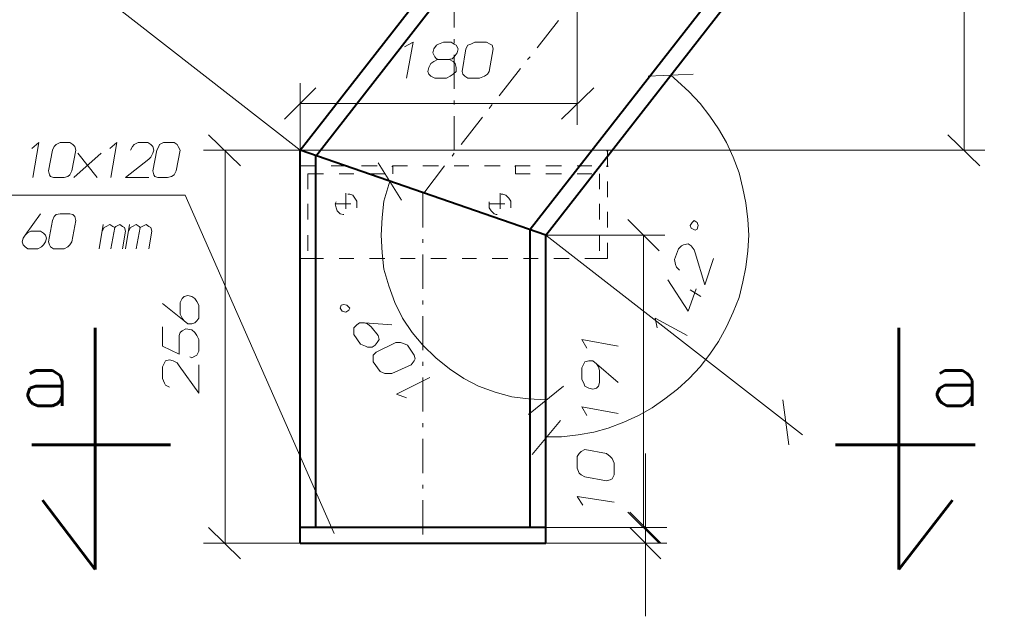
# Model space of a CAD drawing. Header units: millimetres. Extents: x 5545 to 136428, y -146986 to -36607.
# Tile 76 of 105: x 47063 to 47327, y -56396 to -56236. Entities that reach past the tile are written whole.
import ezdxf

# ---------------------------------------------------------------- set-up
doc = ezdxf.new("R2010")
doc.units = ezdxf.units.MM
doc.header["$LTSCALE"] = 8
doc.layers.add('1', color=7, linetype='Continuous')

msp = doc.modelspace()

# ---------------------------------------------------------------- hatches: boundary and pattern name
h = msp.add_hatch(color=7)
h.dxf.hatch_style = 2
h.paths.add_polyline_path([(47220.43, -56271.153), (47220.169, -56271.153), (47220.169, -56270.891), (47220.43, -56270.891), (47220.692, -56270.891), (47220.692, -56271.153)])
h = msp.add_hatch(color=7)
h.dxf.hatch_style = 2
h.paths.add_polyline_path([(47162.804, -56275.344), (47162.542, -56275.344), (47162.542, -56275.082), (47162.804, -56274.82), (47162.804, -56275.082)])
h = msp.add_hatch(color=7)
h.dxf.hatch_style = 2
h.paths.add_polyline_path([(47195.808, -56275.344), (47195.546, -56275.344), (47195.546, -56275.082), (47195.808, -56274.82), (47195.808, -56275.082)])
h = msp.add_hatch(color=7)
h.dxf.hatch_style = 2
h.paths.add_polyline_path([(47220.43, -56275.344), (47220.169, -56275.344), (47220.169, -56275.082), (47220.43, -56274.82), (47220.692, -56275.082), (47220.692, -56275.344)])

# ---------------------------------------------------------------- linework, layer by layer
at = {"layer": '1', "color": 7, "lineweight": 40}
for points in [[(47137.92, -56270.891), (47700.284, -55550.594)], [(47142.111, -56272.462), (47702.954, -55553.715)], [(47199.737, -56292.108), (47745.039, -55594.041)], [(47203.928, -56293.679), (47747.84, -55597.142)], [(47137.92, -56376.451), (47137.92, -56270.891)], [(47203.928, -56293.679), (47137.92, -56270.891)], [(47142.111, -56372.26), (47142.111, -56272.462)], [(47199.737, -56372.26), (47199.737, -56292.108)], [(47203.928, -56376.451), (47203.928, -56293.679)], [(47203.928, -56372.26), (47137.92, -56372.26)], [(47137.92, -56376.451), (47203.928, -56376.451)]]:
    msp.add_lwpolyline(points, dxfattribs=at)
at = {"layer": '1', "color": 7, "lineweight": 5}
for points in [[(47212.31, -56175.545), (47212.31, -56264.08)], [(47316.3, -56270.891), (47316.3, -56175.545)], [(47137.92, -56270.891), (47055.672, -56206.716)], [(47179.306, -56237.887), (47179.306, -56228.719)], [(47201.571, -56243.387), (47207.334, -56236.053)], [(47179.306, -56242.078), (47179.306, -56241.03)], [(47244.005, -56242.339), (47234.051, -56255.174)], [(47179.306, -56254.389), (47179.306, -56245.221)], [(47198.952, -56246.53), (47199.737, -56245.745)], [(47191.355, -56256.222), (47197.118, -56248.888)], [(47231.432, -56250.983), (47243.481, -56250.46)], [(47239.29, -56252.293), (47237.456, -56250.721)], [(47137.92, -56270.891), (47137.92, -56252.817)], [(47242.433, -56255.174), (47239.29, -56252.293)], [(47133.729, -56262.509), (47142.111, -56254.127)], [(47216.763, -56254.127), (47208.119, -56262.509)], [(47245.315, -56258.318), (47242.433, -56255.174)], [(47137.92, -56258.318), (47212.31, -56258.318)], [(47179.306, -56258.58), (47179.306, -56257.532)], [(47188.736, -56259.627), (47189.522, -56258.58)], [(47247.934, -56261.723), (47245.315, -56258.318)], [(47179.306, -56270.891), (47179.306, -56261.723)], [(47250.291, -56265.128), (47247.934, -56261.723)], [(47181.14, -56269.319), (47186.902, -56261.985)], [(47113.298, -56266.7), (47121.942, -56275.082)], [(47252.387, -56268.795), (47250.291, -56265.128)], [(47320.491, -56275.082), (47311.847, -56266.7)], [(47067.721, -56268.795), (47065.887, -56270.367)], [(47066.149, -56278.225), (47067.721, -56268.795)], [(47072.436, -56269.319), (47071.912, -56269.843)], [(47073.484, -56268.795), (47072.436, -56269.319)], [(47076.103, -56268.795), (47073.484, -56268.795)], [(47076.889, -56269.319), (47076.103, -56268.795)], [(47077.413, -56269.843), (47076.889, -56269.319)], [(47088.676, -56268.795), (47086.842, -56270.367)], [(47087.104, -56278.225), (47088.676, -56268.795)], [(47093.391, -56269.319), (47092.867, -56269.843)], [(47094.439, -56268.795), (47093.391, -56269.319)], [(47097.058, -56268.795), (47094.439, -56268.795)], [(47097.844, -56269.319), (47097.058, -56268.795)], [(47098.368, -56269.843), (47097.844, -56269.319)], [(47100.201, -56269.319), (47099.939, -56269.843)], [(47101.249, -56268.795), (47100.201, -56269.319)], [(47104.13, -56268.795), (47101.249, -56268.795)], [(47104.916, -56269.319), (47104.13, -56268.795)], [(47105.178, -56269.843), (47104.916, -56269.319)], [(47254.22, -56272.724), (47252.387, -56268.795)], [(47071.388, -56270.891), (47070.34, -56276.391)], [(47071.912, -56269.843), (47071.388, -56270.891)], [(47076.627, -56276.391), (47077.675, -56270.891)], [(47077.151, -56278.225), (47084.485, -56271.676)], [(47077.675, -56270.891), (47077.413, -56269.843)], [(47078.198, -56271.676), (47083.437, -56278.225)], [(47092.867, -56269.843), (47092.343, -56270.891)], [(47097.844, -56272.724), (47098.368, -56271.676)], [(47098.63, -56270.891), (47098.368, -56269.843)], [(47098.368, -56271.676), (47098.63, -56270.891)], [(47099.415, -56270.891), (47098.368, -56276.391)], [(47099.939, -56269.843), (47099.415, -56270.891)], [(47104.654, -56276.391), (47105.702, -56270.891)], [(47105.702, -56270.891), (47105.178, -56269.843)], [(47137.92, -56270.891), (47111.988, -56270.891)], [(47117.751, -56270.891), (47117.751, -56376.451)], [(47137.92, -56270.891), (47137.92, -56275.082)], [(47137.92, -56270.891), (47142.111, -56270.891)], [(47137.92, -56270.891), (47321.8, -56270.891)], [(47146.302, -56270.891), (47150.231, -56270.891)], [(47154.422, -56270.891), (47158.613, -56270.891)], [(47162.804, -56270.891), (47166.733, -56270.891)], [(47170.924, -56270.891), (47175.115, -56270.891)], [(47178.782, -56272.462), (47179.306, -56271.676)], [(47179.306, -56270.891), (47183.235, -56270.891)], [(47187.426, -56270.891), (47191.617, -56270.891)], [(47195.808, -56270.891), (47199.737, -56270.891)], [(47203.928, -56270.891), (47208.119, -56270.891)], [(47212.31, -56270.891), (47216.239, -56270.891)], [(47220.43, -56270.891), (47220.43, -56275.082)], [(47091.033, -56278.225), (47097.32, -56273.248)], [(47097.32, -56273.248), (47097.844, -56272.724)], [(47137.92, -56275.082), (47142.111, -56275.082)], [(47146.302, -56275.082), (47150.231, -56275.082)], [(47154.422, -56275.082), (47158.613, -56275.082)], [(47158.875, -56274.296), (47165.162, -56284.249)], [(47162.804, -56277.177), (47162.804, -56275.082)], [(47162.804, -56275.082), (47166.733, -56275.082)], [(47170.924, -56275.082), (47175.115, -56275.082)], [(47171.186, -56282.416), (47176.687, -56275.082)], [(47179.306, -56275.082), (47183.235, -56275.082)], [(47187.426, -56275.082), (47191.617, -56275.082)], [(47195.808, -56275.082), (47199.737, -56275.082)], [(47195.808, -56275.082), (47195.808, -56277.177)], [(47203.928, -56275.082), (47208.119, -56275.082)], [(47212.31, -56275.082), (47216.239, -56275.082)], [(47255.792, -56276.915), (47254.22, -56272.724)], [(47070.34, -56276.391), (47070.602, -56277.439)], [(47070.602, -56277.439), (47070.864, -56277.963)], [(47075.579, -56277.963), (47076.103, -56277.439)], [(47076.103, -56277.439), (47076.627, -56276.391)], [(47098.368, -56276.391), (47098.63, -56277.439)], [(47098.63, -56277.439), (47098.891, -56277.963)], [(47103.344, -56277.963), (47104.13, -56277.439)], [(47104.13, -56277.439), (47104.654, -56276.391)], [(47140.016, -56277.177), (47140.016, -56281.368)], [(47140.016, -56277.177), (47144.207, -56277.177)], [(47148.398, -56277.177), (47152.327, -56277.177)], [(47156.518, -56277.177), (47160.709, -56277.177)], [(47195.808, -56277.177), (47199.737, -56277.177)], [(47203.928, -56277.177), (47208.119, -56277.177)], [(47212.31, -56277.177), (47216.239, -56277.177)], [(47218.335, -56277.177), (47218.335, -56281.368)], [(47256.84, -56281.106), (47255.792, -56276.915)], [(47070.864, -56277.963), (47071.65, -56278.225)], [(47071.65, -56278.225), (47074.531, -56278.225)], [(47074.531, -56278.225), (47075.579, -56277.963)], [(47097.32, -56278.225), (47091.033, -56278.225)], [(47098.891, -56277.963), (47099.677, -56278.225)], [(47099.677, -56278.225), (47102.297, -56278.225)], [(47102.297, -56278.225), (47103.344, -56277.963)], [(47137.92, -56279.273), (47137.92, -56283.464)], [(47161.756, -56280.058), (47160.447, -56284.511)], [(47162.018, -56279.273), (47161.756, -56280.058)], [(47220.43, -56279.273), (47220.43, -56283.464)], [(47033.931, -56282.94), (47107.012, -56282.94)], [(47147.088, -56373.832), (47107.012, -56282.94)], [(47150.231, -56282.416), (47150.231, -56286.607)], [(47151.279, -56282.678), (47150.755, -56282.678)], [(47152.065, -56282.94), (47151.279, -56282.678)], [(47152.589, -56283.726), (47152.065, -56282.94)], [(47170.924, -56282.416), (47170.924, -56291.584)], [(47191.617, -56282.416), (47191.617, -56286.607)], [(47192.403, -56282.678), (47191.879, -56282.678)], [(47193.189, -56282.94), (47192.403, -56282.678)], [(47193.975, -56283.726), (47193.189, -56282.94)], [(47257.626, -56285.035), (47256.84, -56281.106)], [(47140.016, -56285.297), (47140.016, -56289.488)], [(47147.612, -56284.773), (47147.35, -56285.297)], [(47147.35, -56285.297), (47151.541, -56285.297)], [(47147.35, -56285.297), (47147.612, -56286.345)], [(47153.113, -56284.511), (47152.589, -56283.726)], [(47153.113, -56285.297), (47153.113, -56284.511)], [(47153.113, -56286.345), (47153.113, -56285.297)], [(47160.447, -56284.511), (47159.923, -56288.964)], [(47188.736, -56284.773), (47188.736, -56285.297)], [(47188.736, -56285.297), (47192.927, -56285.297)], [(47188.736, -56285.297), (47188.736, -56286.345)], [(47194.499, -56284.511), (47193.975, -56283.726)], [(47194.499, -56285.297), (47194.499, -56284.511)], [(47194.499, -56286.345), (47194.499, -56285.297)], [(47218.335, -56285.297), (47218.335, -56289.488)], [(47258.149, -56289.488), (47257.626, -56285.035)], [(47064.054, -56293.679), (47068.245, -56287.917)], [(47072.436, -56288.179), (47071.912, -56288.702)], [(47073.484, -56287.917), (47072.436, -56288.179)], [(47076.103, -56287.917), (47073.484, -56287.917)], [(47076.889, -56288.179), (47076.103, -56287.917)], [(47077.413, -56288.702), (47076.889, -56288.179)], [(47137.92, -56287.393), (47137.92, -56291.584)], [(47147.612, -56286.345), (47147.874, -56287.131)], [(47147.874, -56287.131), (47148.66, -56287.917)], [(47148.66, -56287.917), (47149.445, -56288.179)], [(47149.445, -56288.179), (47149.707, -56288.179)], [(47188.736, -56286.345), (47189.26, -56287.131)], [(47189.26, -56287.131), (47190.046, -56287.917)], [(47190.046, -56287.917), (47190.57, -56288.179)], [(47190.57, -56288.179), (47190.832, -56288.179)], [(47220.43, -56287.393), (47220.43, -56291.584)], [(47071.388, -56289.75), (47070.34, -56295.513)], [(47071.912, -56288.702), (47071.388, -56289.75)], [(47076.627, -56295.513), (47077.675, -56289.75)], [(47077.675, -56289.75), (47077.413, -56288.702)], [(47083.961, -56297.346), (47085.009, -56290.798)], [(47085.795, -56291.322), (47086.842, -56290.798)], [(47086.842, -56290.798), (47087.628, -56291.322)], [(47088.414, -56291.322), (47089.462, -56290.798)], [(47089.462, -56290.798), (47090.248, -56291.322)], [(47091.033, -56297.346), (47092.081, -56290.798)], [(47092.867, -56291.322), (47093.915, -56290.798)], [(47093.915, -56290.798), (47094.7, -56291.322)], [(47095.486, -56291.322), (47096.534, -56290.798)], [(47096.534, -56290.798), (47097.32, -56291.322)], [(47159.923, -56288.964), (47159.661, -56293.679)], [(47225.931, -56289.488), (47234.313, -56297.87)], [(47258.411, -56293.679), (47258.149, -56289.488)], [(47064.578, -56293.155), (47064.054, -56293.679)], [(47065.625, -56292.631), (47064.578, -56293.155)], [(47068.245, -56292.631), (47065.625, -56292.631)], [(47069.031, -56293.155), (47068.245, -56292.631)], [(47069.554, -56293.679), (47069.031, -56293.155)], [(47084.747, -56292.631), (47085.271, -56291.584)], [(47085.271, -56291.584), (47085.795, -56291.322)], [(47087.104, -56297.346), (47088.152, -56291.584)], [(47087.628, -56291.322), (47088.152, -56291.584)], [(47088.152, -56291.584), (47088.414, -56291.322)], [(47090.248, -56291.322), (47090.771, -56291.584)], [(47091.033, -56292.631), (47090.248, -56297.346)], [(47090.771, -56291.584), (47091.033, -56292.631)], [(47091.819, -56292.631), (47092.343, -56291.584)], [(47092.343, -56291.584), (47092.867, -56291.322)], [(47093.915, -56297.346), (47094.962, -56291.584)], [(47094.7, -56291.322), (47094.962, -56291.584)], [(47094.962, -56291.584), (47095.486, -56291.322)], [(47097.32, -56291.322), (47097.844, -56291.584)], [(47098.106, -56292.631), (47097.32, -56297.346)], [(47097.844, -56291.584), (47098.106, -56292.631)], [(47063.53, -56294.465), (47063.268, -56295.513)], [(47063.268, -56295.513), (47063.53, -56296.299)], [(47064.054, -56293.679), (47063.53, -56294.465)], [(47069.031, -56296.299), (47069.554, -56295.513)], [(47069.816, -56294.465), (47069.554, -56293.679)], [(47069.554, -56295.513), (47069.816, -56294.465)], [(47070.34, -56295.513), (47070.602, -56296.299)], [(47076.103, -56296.299), (47076.627, -56295.513)], [(47137.92, -56295.775), (47137.92, -56299.966)], [(47140.016, -56293.679), (47140.016, -56297.87)], [(47159.661, -56293.679), (47159.923, -56298.394)], [(47170.924, -56294.727), (47170.924, -56295.775)], [(47203.928, -56293.679), (47235.885, -56293.679)], [(47203.928, -56293.679), (47272.818, -56347.376)], [(47218.335, -56293.679), (47218.335, -56297.87)], [(47220.43, -56295.775), (47220.43, -56299.966)], [(47230.122, -56372.26), (47230.122, -56293.679)], [(47258.149, -56297.87), (47258.411, -56293.679)], [(47063.53, -56296.299), (47064.054, -56296.822)], [(47064.054, -56296.822), (47064.84, -56297.346)], [(47064.84, -56297.346), (47067.459, -56297.346)], [(47067.459, -56297.346), (47068.507, -56296.822)], [(47068.507, -56296.822), (47069.031, -56296.299)], [(47070.602, -56296.299), (47070.864, -56296.822)], [(47070.864, -56296.822), (47071.65, -56297.346)], [(47071.65, -56297.346), (47074.531, -56297.346)], [(47074.531, -56297.346), (47075.579, -56296.822)], [(47075.579, -56296.822), (47076.103, -56296.299)], [(47159.923, -56298.394), (47160.447, -56302.847)], [(47170.924, -56298.918), (47170.924, -56308.086)], [(47257.626, -56302.323), (47258.149, -56297.87)], [(47137.92, -56299.966), (47140.016, -56299.966)], [(47140.016, -56299.966), (47144.207, -56299.966)], [(47148.398, -56299.966), (47152.327, -56299.966)], [(47156.518, -56299.966), (47160.709, -56299.966)], [(47164.9, -56299.966), (47168.829, -56299.966)], [(47173.02, -56299.966), (47177.211, -56299.966)], [(47181.402, -56299.966), (47185.331, -56299.966)], [(47189.522, -56299.966), (47193.713, -56299.966)], [(47197.904, -56299.966), (47201.833, -56299.966)], [(47206.024, -56299.966), (47210.215, -56299.966)], [(47214.406, -56299.966), (47218.335, -56299.966)], [(47218.335, -56299.966), (47220.43, -56299.966)], [(47160.447, -56302.847), (47161.756, -56307.3)], [(47256.84, -56306.252), (47257.626, -56302.323)], [(47255.792, -56310.443), (47256.84, -56306.252)], [(47161.756, -56307.3), (47163.328, -56311.753)], [(47163.328, -56311.753), (47165.424, -56315.944)], [(47170.924, -56311.229), (47170.924, -56312.277)], [(47254.22, -56314.372), (47255.792, -56310.443)], [(47252.387, -56318.301), (47254.22, -56314.372)], [(47165.424, -56315.944), (47168.043, -56319.873)], [(47170.924, -56315.42), (47170.924, -56324.588)], [(47168.043, -56319.873), (47170.924, -56323.278)], [(47250.291, -56322.23), (47252.387, -56318.301)], [(47247.934, -56325.636), (47250.291, -56322.23)], [(47170.924, -56323.278), (47174.329, -56326.683)], [(47170.924, -56327.731), (47170.924, -56328.779)], [(47174.329, -56326.683), (47177.997, -56329.565)], [(47245.315, -56329.041), (47247.934, -56325.636)], [(47177.997, -56329.565), (47181.926, -56332.184)], [(47242.433, -56332.184), (47245.315, -56329.041)], [(47170.924, -56331.922), (47170.924, -56341.09)], [(47181.926, -56332.184), (47185.855, -56334.28)], [(47239.29, -56335.065), (47242.433, -56332.184)], [(47185.855, -56334.28), (47190.308, -56335.851)], [(47190.308, -56335.851), (47194.761, -56337.161)], [(47208.643, -56334.28), (47199.214, -56341.876)], [(47235.885, -56337.685), (47239.29, -56335.065)], [(47194.761, -56337.161), (47199.214, -56337.685)], [(47199.214, -56337.685), (47203.928, -56337.947)], [(47232.48, -56340.042), (47235.885, -56337.685)], [(47269.151, -56349.996), (47267.579, -56337.947)], [(47228.812, -56342.138), (47232.48, -56340.042)], [(47200.261, -56352.615), (47207.857, -56343.447)], [(47203.928, -56358.64), (47203.928, -56342.4)], [(47224.883, -56343.971), (47228.812, -56342.138)], [(47170.924, -56344.233), (47170.924, -56345.281)], [(47216.763, -56346.591), (47220.692, -56345.543)], [(47220.692, -56345.543), (47224.883, -56343.971)], [(47170.924, -56348.424), (47170.924, -56357.592)], [(47203.928, -56347.9), (47208.119, -56347.9)], [(47208.119, -56347.9), (47212.572, -56347.376)], [(47212.572, -56347.376), (47216.763, -56346.591)], [(47230.646, -56372.26), (47230.646, -56352.353)], [(47170.924, -56360.735), (47170.924, -56361.783)], [(47170.924, -56364.926), (47170.924, -56374.094)], [(47234.313, -56376.451), (47225.931, -56368.069)], [(47234.837, -56376.451), (47226.455, -56368.069)], [(47121.942, -56380.642), (47113.298, -56372.26)], [(47203.928, -56372.26), (47236.409, -56372.26)], [(47203.928, -56372.26), (47235.885, -56372.26)], [(47226.455, -56372.26), (47234.837, -56380.642)], [(47230.646, -56376.451), (47230.646, -56372.26)], [(47137.92, -56376.451), (47111.988, -56376.451)], [(47203.928, -56376.451), (47236.409, -56376.451)], [(47230.646, -56376.451), (47230.646, -56396.097)]]:
    msp.add_lwpolyline(points, dxfattribs=at)
at = {"layer": '1', "color": 7, "lineweight": 18}
for points in [[(47168.305, -56241.816), (47165.947, -56243.125)], [(47166.471, -56251.507), (47168.305, -56241.816)], [(47173.806, -56243.649), (47174.591, -56242.601)], [(47174.591, -56242.601), (47175.115, -56242.339)], [(47175.115, -56242.339), (47176.425, -56241.816)], [(47176.425, -56241.816), (47178.52, -56241.816)], [(47178.52, -56241.816), (47179.306, -56242.339)], [(47179.306, -56242.339), (47179.83, -56242.601)], [(47179.83, -56242.601), (47180.354, -56243.649)], [(47182.973, -56242.601), (47182.45, -56243.649)], [(47183.759, -56242.339), (47182.973, -56242.601)], [(47184.807, -56241.816), (47183.759, -56242.339)], [(47187.95, -56241.816), (47184.807, -56241.816)], [(47188.998, -56242.339), (47187.95, -56241.816)], [(47189.522, -56242.601), (47188.998, -56242.339)], [(47189.784, -56243.649), (47189.522, -56242.601)], [(47173.544, -56244.697), (47173.806, -56243.649)], [(47174.068, -56245.745), (47173.544, -56244.697)], [(47174.591, -56246.269), (47174.068, -56245.745)], [(47179.306, -56245.745), (47178.782, -56246.269)], [(47180.092, -56244.697), (47179.306, -56245.745)], [(47180.354, -56243.649), (47180.092, -56244.697)], [(47182.45, -56243.649), (47181.402, -56249.674)], [(47188.736, -56249.674), (47189.784, -56243.649)], [(47172.234, -56249.674), (47172.496, -56248.626)], [(47172.496, -56248.626), (47173.02, -56247.578)], [(47173.02, -56247.578), (47173.806, -56247.054)], [(47173.806, -56247.054), (47174.853, -56246.53)], [(47175.377, -56246.53), (47174.591, -56246.269)], [(47174.853, -56246.53), (47177.997, -56246.53)], [(47178.782, -56246.269), (47177.473, -56246.53)], [(47177.997, -56246.53), (47179.044, -56247.054)], [(47179.044, -56247.054), (47179.568, -56247.578)], [(47179.568, -56247.578), (47179.83, -56248.626)], [(47179.83, -56248.626), (47179.83, -56249.674)], [(47172.496, -56250.46), (47172.234, -56249.674)], [(47173.02, -56250.983), (47172.496, -56250.46)], [(47174.068, -56251.507), (47173.02, -56250.983)], [(47178.259, -56250.983), (47177.211, -56251.507)], [(47179.044, -56250.46), (47178.259, -56250.983)], [(47179.83, -56249.674), (47179.044, -56250.46)], [(47181.402, -56249.674), (47181.664, -56250.46)], [(47181.664, -56250.46), (47182.188, -56250.983)], [(47182.188, -56250.983), (47182.973, -56251.507)], [(47186.117, -56251.507), (47187.426, -56250.983)], [(47187.426, -56250.983), (47188.212, -56250.46)], [(47188.212, -56250.46), (47188.736, -56249.674)], [(47177.211, -56251.507), (47174.068, -56251.507)], [(47182.973, -56251.507), (47186.117, -56251.507)], [(47243.219, -56290.274), (47242.695, -56291.06)], [(47243.743, -56289.75), (47243.219, -56290.274)], [(47244.529, -56290.274), (47243.743, -56289.75)], [(47244.791, -56291.06), (47244.529, -56290.274)], [(47242.695, -56291.06), (47242.957, -56291.846)], [(47242.957, -56291.846), (47244.005, -56292.37)], [(47244.005, -56292.37), (47244.529, -56292.108)], [(47244.529, -56292.108), (47244.791, -56291.06)], [(47242.171, -56296.037), (47240.862, -56296.299)], [(47242.957, -56296.561), (47242.171, -56296.037)], [(47239.552, -56297.346), (47238.504, -56300.228)], [(47240.338, -56296.561), (47239.552, -56297.346)], [(47240.862, -56296.299), (47240.338, -56296.561)], [(47243.743, -56297.608), (47242.957, -56296.561)], [(47244.005, -56298.394), (47243.743, -56297.608)], [(47246.624, -56307.038), (47244.005, -56298.394)], [(47238.504, -56300.228), (47238.766, -56301.537)], [(47238.766, -56301.537), (47239.028, -56302.323)], [(47248.982, -56299.966), (47246.624, -56307.038)], [(47239.028, -56302.323), (47239.814, -56303.109)], [(47242.171, -56314.11), (47236.671, -56305.728)], [(47244.267, -56308.086), (47242.171, -56314.11)], [(47245.576, -56310.181), (47242.695, -56308.348)], [(47106.75, -56316.73), (47100.987, -56312.015)], [(47106.226, -56310.705), (47105.702, -56311.753)], [(47105.702, -56311.753), (47105.702, -56314.896)], [(47106.75, -56310.181), (47106.226, -56310.705)], [(47107.797, -56309.919), (47106.75, -56310.181)], [(47108.845, -56310.181), (47107.797, -56309.919)], [(47109.631, -56310.705), (47108.845, -56310.181)], [(47110.155, -56311.491), (47109.631, -56310.705)], [(47110.679, -56312.539), (47110.155, -56311.491)], [(47110.679, -56315.944), (47110.679, -56312.539)], [(47148.922, -56312.539), (47148.66, -56313.325)], [(47148.66, -56313.325), (47149.183, -56314.11)], [(47149.707, -56312.277), (47148.922, -56312.539)], [(47149.183, -56314.11), (47150.231, -56314.372)], [(47150.493, -56312.539), (47149.707, -56312.277)], [(47150.231, -56314.372), (47151.017, -56313.848)], [(47151.279, -56313.325), (47150.493, -56312.539)], [(47151.017, -56313.848), (47151.279, -56313.325)], [(47105.702, -56314.896), (47106.226, -56315.944)], [(47106.226, -56315.944), (47106.75, -56316.73)], [(47106.75, -56316.73), (47107.797, -56317.516)], [(47108.845, -56317.516), (47109.631, -56317.254)], [(47109.631, -56317.254), (47110.155, -56316.73)], [(47110.155, -56316.73), (47110.679, -56315.944)], [(47153.898, -56317.254), (47153.113, -56317.777)], [(47155.208, -56317.254), (47153.898, -56317.254)], [(47155.994, -56317.516), (47155.208, -56317.254)], [(47155.208, -56317.254), (47162.542, -56317.777)], [(47241.909, -56320.659), (47233.265, -56315.944)], [(47233.265, -56315.944), (47233.789, -56318.563)], [(47100.987, -56323.54), (47100.987, -56318.301)], [(47105.702, -56319.873), (47105.44, -56320.659)], [(47106.226, -56319.349), (47105.702, -56319.873)], [(47107.273, -56318.825), (47106.226, -56319.349)], [(47108.845, -56319.087), (47107.273, -56318.825)], [(47107.797, -56317.516), (47108.845, -56317.516)], [(47109.631, -56319.873), (47108.845, -56319.087)], [(47110.155, -56320.659), (47109.631, -56319.873)], [(47153.113, -56317.777), (47152.327, -56318.563)], [(47152.327, -56318.563), (47152.327, -56319.349)], [(47152.327, -56319.349), (47152.327, -56320.397)], [(47157.042, -56318.301), (47155.994, -56317.516)], [(47158.875, -56320.659), (47157.042, -56318.301)], [(47105.44, -56320.659), (47105.44, -56321.183)], [(47105.44, -56321.183), (47105.44, -56321.707)], [(47105.44, -56321.707), (47105.44, -56325.636)], [(47110.679, -56321.707), (47110.155, -56320.659)], [(47110.679, -56322.23), (47110.679, -56321.707)], [(47110.679, -56321.707), (47110.679, -56324.85)], [(47152.327, -56320.397), (47154.16, -56323.016)], [(47158.089, -56323.278), (47158.613, -56322.492)], [(47163.59, -56322.492), (47158.351, -56325.112)], [(47158.613, -56322.492), (47159.137, -56321.707)], [(47159.137, -56321.707), (47158.875, -56320.659)], [(47164.9, -56322.492), (47163.59, -56322.492)], [(47165.686, -56322.754), (47164.9, -56322.492)], [(47223.312, -56323.54), (47213.62, -56321.707)], [(47213.62, -56321.707), (47214.93, -56324.064)], [(47105.44, -56325.636), (47100.987, -56323.54)], [(47110.679, -56324.85), (47110.155, -56325.898)], [(47154.16, -56323.016), (47155.47, -56323.54)], [(47155.47, -56323.54), (47155.994, -56323.802)], [(47155.994, -56323.802), (47157.304, -56323.802)], [(47157.304, -56323.802), (47158.089, -56323.278)], [(47158.351, -56325.112), (47157.565, -56325.898)], [(47166.733, -56323.278), (47165.686, -56322.754)], [(47168.567, -56325.898), (47166.733, -56323.278)], [(47101.511, -56327.993), (47100.987, -56329.041)], [(47101.773, -56327.469), (47101.511, -56327.993)], [(47102.821, -56327.207), (47101.773, -56327.469)], [(47103.868, -56327.469), (47102.821, -56327.207)], [(47104.916, -56327.993), (47103.868, -56327.469)], [(47105.44, -56328.779), (47104.916, -56327.993)], [(47108.845, -56326.683), (47108.321, -56326.421)], [(47109.631, -56326.159), (47108.845, -56326.683)], [(47110.155, -56325.898), (47109.631, -56326.159)], [(47157.565, -56325.898), (47157.565, -56326.683)], [(47157.565, -56326.683), (47157.565, -56327.731)], [(47157.565, -56327.731), (47159.399, -56330.35)], [(47167.781, -56328.517), (47168.567, -56327.469)], [(47168.829, -56326.945), (47168.567, -56325.898)], [(47168.567, -56327.469), (47168.829, -56326.945)], [(47214.406, -56327.731), (47214.144, -56328.255)], [(47215.454, -56327.469), (47214.406, -56327.731)], [(47216.501, -56327.469), (47215.454, -56327.469)], [(47217.549, -56328.255), (47216.501, -56327.469)], [(47100.987, -56329.041), (47100.987, -56332.184)], [(47110.679, -56336.113), (47105.44, -56328.779)], [(47110.679, -56328.517), (47110.679, -56336.113)], [(47159.399, -56330.35), (47160.709, -56330.874)], [(47162.542, -56330.874), (47167.781, -56328.517)], [(47214.144, -56328.255), (47213.62, -56329.303)], [(47213.62, -56329.303), (47213.62, -56332.446)], [(47218.073, -56329.041), (47217.549, -56328.255)], [(47217.549, -56328.255), (47223.312, -56333.232)], [(47218.335, -56330.089), (47218.073, -56329.041)], [(47218.335, -56333.232), (47218.335, -56330.089)], [(47100.987, -56332.184), (47101.511, -56333.494)], [(47160.709, -56330.874), (47161.233, -56330.874)], [(47161.233, -56330.874), (47162.542, -56330.874)], [(47172.758, -56331.922), (47163.852, -56336.375)], [(47213.62, -56332.446), (47214.144, -56333.494)], [(47218.073, -56334.28), (47218.335, -56333.232)], [(47101.511, -56333.494), (47101.773, -56334.018)], [(47101.773, -56334.018), (47102.821, -56334.541)], [(47214.144, -56333.494), (47214.406, -56334.28)], [(47214.406, -56334.28), (47215.454, -56334.803)], [(47215.454, -56334.803), (47216.501, -56335.065)], [(47216.501, -56335.065), (47217.549, -56334.803)], [(47217.549, -56334.803), (47218.073, -56334.28)], [(47163.852, -56336.375), (47166.471, -56337.423)], [(47223.312, -56341.614), (47213.62, -56339.78)], [(47213.62, -56339.78), (47214.93, -56342.138)], [(47214.406, -56351.305), (47213.358, -56351.829)], [(47220.169, -56352.353), (47214.406, -56351.305)], [(47212.834, -56352.353), (47212.31, -56353.139)], [(47212.31, -56353.139), (47212.31, -56356.282)], [(47213.358, -56351.829), (47212.834, -56352.353)], [(47221.216, -56353.139), (47220.169, -56352.353)], [(47221.74, -56353.663), (47221.216, -56353.139)], [(47222.264, -56354.973), (47221.74, -56353.663)], [(47212.31, -56356.282), (47212.834, -56357.592)], [(47222.264, -56358.116), (47222.264, -56354.973)], [(47212.834, -56357.592), (47213.358, -56358.116)], [(47213.358, -56358.116), (47214.406, -56358.64)], [(47214.406, -56358.64), (47220.169, -56359.687)], [(47220.169, -56359.687), (47221.216, -56359.426)], [(47221.216, -56359.426), (47221.74, -56359.164)], [(47221.74, -56359.164), (47222.264, -56358.116)], [(47222.264, -56365.45), (47212.31, -56363.878)], [(47212.31, -56363.878), (47213.882, -56366.236)]]:
    msp.add_lwpolyline(points, dxfattribs=at)
at = {"layer": '1', "color": 7, "lineweight": 60}
for points in [[(47082.913, -56383.524), (47082.913, -56318.563)], [(47298.75, -56383.524), (47298.75, -56318.563)], [(47066.935, -56330.089), (47065.363, -56330.874)], [(47071.388, -56330.089), (47066.935, -56330.089)], [(47072.698, -56330.874), (47071.388, -56330.089)], [(47311.061, -56330.089), (47309.751, -56330.874)], [(47315.776, -56330.089), (47311.061, -56330.089)], [(47317.085, -56330.874), (47315.776, -56330.089)], [(47073.484, -56331.398), (47072.698, -56330.874)], [(47074.007, -56332.97), (47073.484, -56331.398)], [(47074.007, -56336.899), (47074.007, -56332.97)], [(47317.609, -56331.398), (47317.085, -56330.874)], [(47318.395, -56332.708), (47317.609, -56331.398)], [(47318.395, -56336.899), (47318.395, -56332.708)], [(47065.363, -56334.803), (47064.84, -56336.375)], [(47066.935, -56334.28), (47065.363, -56334.803)], [(47074.007, -56334.28), (47066.935, -56334.28)], [(47309.751, -56334.803), (47308.965, -56336.113)], [(47311.061, -56334.018), (47309.751, -56334.803)], [(47318.395, -56334.018), (47311.061, -56334.018)], [(47064.84, -56336.375), (47064.84, -56336.899)], [(47064.84, -56336.899), (47065.363, -56338.209)], [(47065.363, -56338.209), (47066.149, -56338.994)], [(47072.698, -56338.994), (47073.484, -56338.209)], [(47073.484, -56338.209), (47074.007, -56336.899)], [(47074.007, -56339.518), (47074.007, -56336.899)], [(47308.965, -56336.113), (47308.965, -56336.899)], [(47308.965, -56336.899), (47309.751, -56338.209)], [(47309.751, -56338.209), (47310.275, -56338.732)], [(47317.085, -56338.732), (47317.609, -56338.209)], [(47317.609, -56338.209), (47318.395, -56336.899)], [(47318.395, -56339.518), (47318.395, -56336.899)], [(47066.149, -56338.994), (47067.459, -56339.518)], [(47067.459, -56339.518), (47071.388, -56339.518)], [(47071.388, -56339.518), (47072.698, -56338.994)], [(47310.275, -56338.732), (47311.585, -56339.518)], [(47311.585, -56339.518), (47315.776, -56339.518)], [(47315.776, -56339.518), (47317.085, -56338.732)], [(47103.082, -56349.996), (47065.887, -56349.996)], [(47319.181, -56349.996), (47281.724, -56349.996)], [(47068.769, -56364.926), (47082.913, -56383.524)], [(47313.156, -56364.926), (47298.75, -56383.524)]]:
    msp.add_lwpolyline(points, dxfattribs=at)

doc.saveas('drawing.dxf')
